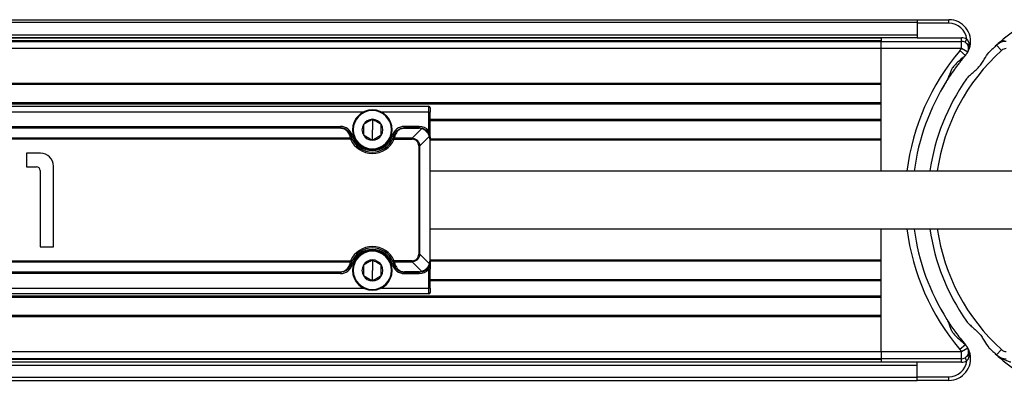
# Model space of a CAD drawing. Header units: millimetres. Extents: x -675 to 2621, y 428 to 911.
# Tile 13 of 30: x 204 to 341, y 428 to 478. Entities that reach past the tile are written whole.
import ezdxf

# ---------------------------------------------------------------- set-up
doc = ezdxf.new("R2010")
doc.units = ezdxf.units.MM

# ---------------------------------------------------------------- blocks, each defined once
blk = doc.blocks.new('Drawing View3')
at = {"color": 7, "linetype": 'Continuous', "lineweight": 25}
for p, q in [((468, 29), (728, 29)), ((728, 29), (728, 28.6)), ((728, 29), (732.41, 29)), ((732.41, 28.5), (732.41, 29)), ((728, 28.6), (468, 28.6)), ((728, 28.6), (728, 26.9)), ((732.41, 28.5), (728, 28.5)), ((468, 26.9), (728, 26.9)), ((728, 26.5), (468, 26.5)), ((723, 26.45), (473, 26.45)), ((473, 26.1), (723, 26.1)), ((473, 26), (723, 26)), ((723, 26.5), (723, 26)), ((723, 26), (734.14, 26)), ((728, 26.9), (728, 26.5)), ((728, 26.5), (734.14, 26.5)), ((734.14, 25), (734.14, 26)), ((734.64, 25.87), (734.89, 26.3)), ((723, 25), (473, 25)), ((723, 20.2), (723, 25)), ((734.14, 25), (723, 25)), ((734.69, 24.06), (733.93, 24.71)), ((735.01, 24.5), (734.14, 25)), ((734.85, 25.71), (734.81, 25.74)), ((735.3, 25.26), (735.33, 25.35)), ((735.33, 25.31), (735.32, 25.33)), ((739.3, 25.69), (739.02, 25.48)), ((739.69, 24.74), (739.02, 25.48)), ((739.44, 25.78), (739.43, 25.77)), ((473, 20.2), (723, 20.2)), ((723, 20), (473, 20)), ((723, 17.3), (723, 20.2)), ((473, 17.5), (723, 17.5)), ((723, 17.3), (473, 17.3)), ((535.7, 17), (660.3, 17)), ((652.5, 16.5), (652.5, 16.4)), ((660.3, 17), (660.3, 16.2)), ((660.5, 16.8), (660.5, 16.2)), ((723, 15.2), (723, 17.3)), ((651.25, 16.2), (544.75, 16.2)), ((652.5, 15.18), (652.5, 13.75)), ((660.3, 16.2), (653.75, 16.2)), ((660.3, 16.2), (660.3, 13.6)), ((660.3, 16.2), (660.5, 16.2)), ((660.5, 13.6), (660.5, 16.2)), ((660.5, 15.2), (723, 15.2)), ((723, 12.3), (723, 15.2)), ((547.93, 14.2), (648.07, 14.2)), ((547.93, 14), (648.07, 14)), ((648.07, 13.94), (547.93, 13.94)), ((648.07, 14.2), (648.07, 14)), ((648.07, 14), (648.07, 13.94)), ((652.5, 12.31), (652.5, 13.75)), ((659, 14.2), (656.93, 14.2)), ((656.93, 13.94), (656.93, 14)), ((659, 14), (656.93, 14)), ((656.93, 13.94), (659, 13.94)), ((658, 12.56), (659.34, 13.9)), ((659, 14), (659, 13.94)), ((723, 15), (660.5, 15)), ((649.48, 12.42), (546.52, 12.42)), ((649.48, 12.56), (598, 12.56)), ((649.48, 12.42), (649.66, 12.5)), ((655.34, 12.5), (655.52, 12.42)), ((655.52, 12.42), (655.52, 12.56)), ((658, 12.56), (655.52, 12.56)), ((655.52, 12.42), (658, 12.42)), ((658, 12.56), (658, 12.42)), ((660.4, 12.84), (659.06, 11.5)), ((660.5, 13.6), (660.3, 13.6)), ((660.44, 12.5), (660.44, -4.5)), ((660.5, -4.5), (660.5, 12.5)), ((660.5, 12.5), (723, 12.5)), ((723, 12.3), (660.5, 12.3)), ((723, 8), (723, 12.3)), ((652.5, 11), (652.5, 11.1)), ((658.92, 11.5), (659.06, 11.5)), ((658.92, 11.5), (658.92, -3.5)), ((659.06, -3.5), (659.06, 11.5)), ((606.49, 10.5), (604.54, 10.5)), ((604.54, 10.5), (604.54, 8.6)), ((604.54, 8.6), (605.94, 8.6)), ((608.29, -2.5), (608.29, 8.7)), ((606.44, 8.1), (606.44, -2.5)), ((723, -4.3), (723, 0)), ((606.44, -2.5), (608.29, -2.5)), ((652.5, -3), (652.5, -3.1)), ((659.06, -3.5), (658.92, -3.5)), ((659.06, -3.5), (660.4, -4.84)), ((546.52, -4.42), (649.48, -4.42)), ((598, -4.56), (649.48, -4.56)), ((649.48, -4.42), (649.48, -4.56)), ((649.66, -4.5), (649.48, -4.42)), ((649.71, -4.96), (649.52, -4.91)), ((652.5, -4.32), (652.5, -5.75)), ((658, -4.42), (655.52, -4.42)), ((655.52, -4.56), (658, -4.56)), ((658, -4.42), (658, -4.56)), ((659.34, -5.9), (658, -4.56)), ((660.5, -4.5), (660.44, -4.5)), ((660.5, -4.3), (723, -4.3)), ((723, -4.5), (660.5, -4.5)), ((723, -7.2), (723, -4.3)), ((547.93, -5.94), (648.07, -5.94)), ((648.07, -6), (547.93, -6)), ((648.07, -6.2), (547.93, -6.2)), ((648.07, -5.94), (648.07, -6)), ((652.5, -7.19), (652.5, -5.75)), ((659, -5.94), (656.93, -5.94)), ((656.93, -6), (656.93, -5.94)), ((656.93, -6), (659, -6)), ((656.93, -6.2), (659, -6.2)), ((660.3, -5.6), (660.5, -5.6)), ((660.3, -5.6), (660.3, -8.2)), ((660.5, -8.2), (660.5, -5.6)), ((660.5, -7), (723, -7)), ((723, -7.2), (660.5, -7.2)), ((723, -9.3), (723, -7.2)), ((473, -9.3), (723, -9.3)), ((723, -9.5), (473, -9.5)), ((660.3, -9), (535.7, -9)), ((544.75, -8.2), (651.25, -8.2)), ((652.5, -8.5), (652.5, -8.4)), ((653.75, -8.2), (660.3, -8.2)), ((660.5, -8.2), (660.3, -8.2)), ((660.3, -8.2), (660.3, -9)), ((660.5, -8.2), (660.5, -8.8)), ((723, -12.2), (723, -9.3)), ((723, -12), (473, -12)), ((723, -12.2), (473, -12.2)), ((723, -17), (723, -12.2)), ((734.69, -16.06), (733.93, -16.71)), ((473, -17), (723, -17)), ((723, -17), (734.14, -17)), ((734.14, -17), (735.01, -16.5)), ((734.14, -18), (734.14, -17)), ((735.33, -17.35), (735.3, -17.26)), ((735.32, -17.33), (735.33, -17.31)), ((739.02, -17.48), (739.69, -16.74)), ((739.17, -17.62), (739.19, -17.64)), ((739.19, -17.63), (739.21, -17.64)), ((739.3, -17.69), (739.33, -17.71)), ((728, -18.5), (468, -18.5)), ((468, -18.9), (728, -18.9)), ((723, -18), (473, -18)), ((723, -18.1), (473, -18.1)), ((473, -18.45), (723, -18.45)), ((734.14, -18), (723, -18)), ((723, -18), (723, -18.5)), ((728, -18.9), (728, -18.5)), ((734.14, -18.5), (728, -18.5)), ((728, -20.6), (728, -18.9)), ((734.89, -18.3), (734.64, -17.87)), ((734.8, -17.75), (734.8, -17.75)), ((739.43, -17.77), (739.44, -17.78)), ((728, -20.6), (468, -20.6)), ((468, -21), (728, -21)), ((728, -20.5), (732.41, -20.5)), ((728, -21), (728, -20.6)), ((732.41, -21), (728, -21)), ((732.41, -21), (732.41, -20.5))]:
    blk.add_line(p, q, dxfattribs=at)
at = {"color": 7, "linetype": 'Continuous', "lineweight": 25, "flags": 128}
for points in [[(734.14, 26), (734.14, 26.01), (734.14, 26.04), (734.14, 26.08), (734.14, 26.15), (734.14, 26.22), (734.14, 26.31), (734.14, 26.4), (734.14, 26.5)], [(656.93, 14), (656.93, 14), (656.93, 14.02), (656.93, 14.03), (656.93, 14.06), (656.93, 14.09), (656.93, 14.12), (656.93, 14.16), (656.93, 14.2)], [(659, 14.2), (659, 14.16), (659, 14.12), (659, 14.09), (659, 14.06), (659, 14.03), (659, 14.02), (659, 14), (659, 14)], [(649.48, 12.56), (649.48, 12.54), (649.48, 12.53), (649.48, 12.51), (649.48, 12.49), (649.48, 12.48), (649.48, 12.46), (649.48, 12.44), (649.48, 12.42)], [(649.71, 12.96), (649.67, 12.95), (649.64, 12.94), (649.6, 12.93), (649.57, 12.92), (649.55, 12.92), (649.53, 12.91), (649.52, 12.91), (649.52, 12.91)], [(655.29, 12.96), (655.33, 12.95), (655.36, 12.94), (655.4, 12.93), (655.43, 12.92), (655.45, 12.92), (655.47, 12.91), (655.48, 12.91), (655.48, 12.91)], [(660.44, 12.5), (660.45, 12.5), (660.47, 12.5), (660.48, 12.5), (660.48, 12.5), (660.49, 12.5), (660.5, 12.5), (660.5, 12.5), (660.5, 12.5)], [(655.29, -4.96), (655.33, -4.95), (655.36, -4.94), (655.4, -4.93), (655.43, -4.92), (655.45, -4.92), (655.47, -4.91), (655.48, -4.91), (655.48, -4.91)], [(655.52, -4.42), (655.48, -4.43), (655.45, -4.45), (655.42, -4.46), (655.39, -4.47), (655.37, -4.48), (655.35, -4.49), (655.34, -4.5), (655.34, -4.5)], [(655.52, -4.56), (655.52, -4.54), (655.52, -4.53), (655.52, -4.51), (655.52, -4.49), (655.52, -4.48), (655.52, -4.46), (655.52, -4.44), (655.52, -4.42)], [(648.07, -6), (648.07, -6), (648.07, -6.02), (648.07, -6.03), (648.07, -6.06), (648.07, -6.09), (648.07, -6.12), (648.07, -6.16), (648.07, -6.2)], [(656.93, -6.2), (656.93, -6.16), (656.93, -6.12), (656.93, -6.09), (656.93, -6.06), (656.93, -6.03), (656.93, -6.02), (656.93, -6), (656.93, -6)], [(659, -5.94), (659, -5.95), (659, -5.97), (659, -5.98), (659, -5.98), (659, -5.99), (659, -6), (659, -6), (659, -6)], [(659, -6), (659, -6), (659, -6.02), (659, -6.03), (659, -6.06), (659, -6.09), (659, -6.12), (659, -6.16), (659, -6.2)], [(734.14, -18.5), (734.14, -18.4), (734.14, -18.31), (734.14, -18.22), (734.14, -18.15), (734.14, -18.08), (734.14, -18.04), (734.14, -18.01), (734.14, -18)]]:
    blk.add_lwpolyline(points, dxfattribs=at)
at = {"color": 7, "linetype": 'Continuous', "lineweight": 25}
for centre, radius, start, end in [((732.41, 26), 3, 346.7517, 90), ((732.41, 26), 2.5, 6.8645, 90), ((758.5, 4), 29, 124.3012, 131.6088), ((734.14, 25), 1.5, 59.9946, 90), ((734.14, 25), 1, 330, 90), ((740.36, 24), 2, 90, 132.2055), ((758.33, 4), 32, 139.6798, 172.7821), ((758.5, 4), 28, 132.2054, 171.7318), ((732.41, 26), 2, 319.6798, 330), ((758.5, 4), 29, 132.2054, 135.0889), ((758.5, 4), 29, 131.6088, 131.809), ((740.36, 24), 1, 90, 132.2054), ((732.41, 26), 3, 323.4635, 330), ((758.33, 4), 31, 147.7106, 172.583), ((758.5, 4), 29, 144.6398, 172.0211), ((652.5, 13.75), 2.75, 90, 270), ((652.5, 13.75), 2.65, 90, 270), ((652.5, 13.75), 2.75, 270, 90), ((652.5, 13.75), 2.65, 270, 90), ((660.3, 16.8), 0.2, 0, 90), ((652.5, 13.75), 1.44, 90, 150.0027), ((652.5, 13.75), 1.44, 30, 90), ((648.07, 12.5), 1.7, 15.7678, 90), ((652.5, 13.75), 1.44, 150.0027, 210), ((652.5, 13.75), 1.44, 330, 30), ((656.93, 12.5), 1.7, 90, 164.2322), ((659, 12.5), 1.7, 40.1192, 90), ((649.53, 12.41), 0.155, 33.2294, 110.0932), ((652.5, 13.75), 3.3, 203.8217, 336.1783), ((652.5, 13.75), 3.1, 203.8217, 336.1785), ((652.5, 13.75), 2.9, 195.7678, 344.2322), ((652.5, 13.75), 1.44, 210, 270), ((652.5, 13.75), 1.44, 270, 330), ((606.49, 8.7), 1.8, 0, 90), ((605.94, 8.1), 0.5, 0, 90), ((758.33, 4), 32, 187.1836, 220.3202), ((758.33, 4), 31, 187.4549, 212.2894), ((758.5, 4), 29, 187.9466, 215.3602), ((758.5, 4), 28, 188.2226, 227.7946), ((652.5, -5.75), 3.3, 23.8217, 156.1783), ((652.5, -5.75), 3.1, 23.8217, 156.1785), ((652.5, -5.75), 2.9, 15.7678, 164.2322), ((652.5, -5.75), 2.75, 90, 270), ((652.5, -5.75), 2.65, 90, 270), ((652.5, -5.75), 2.75, 270, 90), ((652.5, -5.75), 2.65, 270, 90), ((648.07, -4.5), 1.7, 270, 344.2322), ((652.5, -5.75), 1.44, 150.0027, 210), ((652.5, -5.75), 1.44, 90, 150.0027), ((652.5, -5.75), 1.44, 30, 90), ((652.5, -5.75), 1.44, 330, 30), ((656.93, -4.5), 1.7, 195.7678, 270), ((655.47, -4.41), 0.155, 213.2287, 290.0913), ((652.5, -5.75), 1.44, 210, 270), ((652.5, -5.75), 1.44, 270, 330), ((659, -4.5), 1.7, 270, 319.8808), ((660.3, -8.8), 0.2, 270, 0), ((732.41, -18), 3, 30, 36.5365), ((732.41, -18), 3, 270, 13.2483), ((732.41, -18), 2, 30, 40.3202), ((734.14, -17), 1, 270, 30), ((758.5, 4), 29, 224.9111, 227.7946), ((740.36, -16), 2, 227.7946, 270), ((758.5, 4), 29, 228.1939, 228.3912), ((758.5, 4), 29, 228.3912, 235.6988), ((740.36, -16), 1, 227.7946, 270), ((732.41, -18), 2.5, 270.0178, 353.13), ((734.14, -17), 1.5, 270, 299.9999)]:
    blk.add_arc(centre, radius, start, end, dxfattribs=at)
for points, knots in [([(723, 25), (723, 25.26), (723, 25.52), (723, 25.89), (723, 26), (723, 26)], [0, 0, 0, 0, 0.5, 0.5, 1, 1, 1, 1]), ([(734.89, 26.3), (734.91, 26.27), (734.95, 26.23), (735, 26.15), (735.05, 26.07), (735.09, 25.98), (735.14, 25.88), (735.18, 25.74), (735.22, 25.58), (735.22, 25.46), (735.23, 25.4)], [0, 0, 0, 0, 0.093289, 0.187181, 0.281684, 0.376789, 0.47248, 0.637071, 0.81287, 1, 1, 1, 1]), ([(739.24, 25.68), (739.33, 25.75), (739.49, 25.88), (739.78, 26.02), (739.98, 26.1), (740.09, 26.14)], [0, 0, 0, 0, 0.362154, 0.645164, 1, 1, 1, 1]), ([(735.23, 25.4), (735.22, 25.41), (735.14, 25.48), (735.03, 25.59), (734.89, 25.68), (734.86, 25.71), (734.85, 25.71)], [0, 0, 0, 0, 0.065735, 0.634435, 0.934928, 1, 1, 1, 1]), ([(735.04, 24.59), (735.07, 24.64), (735.26, 24.94), (735.3, 25.14), (735.33, 25.31)], [0, 0, 0, 0, 0.167797, 1, 1, 1, 1]), ([(735.08, 25.24), (735.11, 25.25), (735.15, 25.27), (735.2, 25.33), (735.22, 25.37), (735.23, 25.4)], [0, 0, 0, 0, 0.5, 0.5, 1, 1, 1, 1]), ([(735.13, 25.17), (735.17, 25.17), (735.22, 25.18), (735.29, 25.24), (735.32, 25.28), (735.33, 25.31)], [0, 0, 0, 0, 0.5, 0.5, 1, 1, 1, 1]), ([(735.32, 25.33), (735.32, 25.34), (735.31, 25.37), (735.26, 25.39), (735.23, 25.4)], [0, 0, 0, 0, 0.377383, 1, 1, 1, 1]), ([(739.15, 25.58), (739.15, 25.59), (739.16, 25.61), (739.18, 25.62), (739.19, 25.63), (739.19, 25.64)], [0, 0, 0, 0, 0.384951, 0.77488, 1, 1, 1, 1]), ([(739.19, 25.64), (739.19, 25.63), (739.18, 25.63), (739.17, 25.62), (739.17, 25.61), (739.16, 25.61), (739.16, 25.61), (739.16, 25.6), (739.16, 25.6)], [0, 0, 0, 0, 0.507518, 0.596044, 0.753919, 0.918028, 0.969267, 1, 1, 1, 1]), ([(739.17, 25.62), (739.17, 25.61), (739.16, 25.61), (739.16, 25.61), (739.16, 25.61), (739.16, 25.61), (739.16, 25.6), (739.16, 25.6), (739.16, 25.6)], [0, 0, 0, 0, 0.510669, 0.596691, 0.75642, 0.92383, 0.973319, 1, 1, 1, 1]), ([(739.33, 25.71), (739.31, 25.7), (739.27, 25.68), (739.21, 25.64), (739.17, 25.61)], [0, 0, 0, 0, 0.285941, 1, 1, 1, 1]), ([(739.19, 25.64), (739.2, 25.64), (739.21, 25.66), (739.23, 25.67), (739.24, 25.67)], [0, 0, 0, 0, 0.501592, 1, 1, 1, 1]), ([(739.2, 25.64), (739.2, 25.65), (739.22, 25.66), (739.23, 25.67), (739.24, 25.68)], [0, 0, 0, 0, 0.106637, 1, 1, 1, 1]), ([(739.43, 25.77), (739.43, 25.77), (739.43, 25.77), (739.42, 25.77), (739.41, 25.76), (739.39, 25.75), (739.36, 25.74), (739.32, 25.72), (739.29, 25.71), (739.27, 25.69), (739.25, 25.68), (739.24, 25.67)], [0, 0, 0, 0, 0.073231, 0.083881, 0.172906, 0.264139, 0.432291, 0.693294, 0.740998, 0.836496, 1, 1, 1, 1]), ([(734.69, 24.06), (734.66, 24.02), (734.59, 23.93), (734.48, 23.8), (734.35, 23.65), (734.2, 23.46), (733.97, 23.17), (733.68, 22.8), (733.24, 22.21), (732.73, 21.49), (732.22, 20.72), (731.89, 20.19), (731.69, 19.86), (731.57, 19.65), (731.48, 19.5), (731.42, 19.4), (731.39, 19.34), (731.37, 19.31), (731.37, 19.3), (731.37, 19.3)], [0, 0, 0, 0, 0.024044, 0.04838, 0.073046, 0.110796, 0.148485, 0.22418, 0.299503, 0.441376, 0.572076, 0.689121, 0.744993, 0.798629, 0.849349, 0.899733, 0.93287, 0.966204, 1, 1, 1, 1]), ([(734.69, 24.06), (734.65, 24.03), (734.58, 23.96), (734.47, 23.85), (734.35, 23.75), (734.2, 23.62), (734, 23.45), (733.65, 23.15), (733.25, 22.77), (732.88, 22.31), (732.64, 21.84), (732.49, 21.42), (732.37, 21.07), (732.28, 20.85), (732.2, 20.68), (732.15, 20.6), (732.12, 20.56)], [0, 0, 0, 0, 0.036747, 0.073173, 0.109329, 0.145246, 0.209182, 0.290142, 0.444699, 0.563581, 0.662152, 0.785098, 0.857949, 0.918208, 0.96563, 1, 1, 1, 1]), ([(734.67, 24.05), (734.67, 24.05), (734.68, 24.05), (734.68, 24.06), (734.69, 24.06)], [0, 0, 0, 0, 0.071867, 1, 1, 1, 1]), ([(734.85, 24.26), (734.86, 24.27), (734.92, 24.35), (734.97, 24.43), (735.01, 24.5)], [0, 0, 0, 0, 0.195838, 1, 1, 1, 1]), ([(734.85, 20.78), (734.92, 20.87), (735.1, 21.1), (735.68, 21.64), (736.4, 22.23), (737, 22.97), (737.4, 23.72), (737.74, 24.18), (737.96, 24.47)], [0, 0, 0, 0, 0.07971, 0.203262, 0.495019, 0.620628, 0.750501, 1, 1, 1, 1]), ([(652.5, 15.18), (652.45, 15.15), (652.34, 15.09), (652.14, 14.97), (651.88, 14.83), (651.62, 14.68), (651.42, 14.56), (651.31, 14.5), (651.26, 14.47)], [0, 0, 0, 0, 0.132978, 0.257333, 0.500022, 0.742736, 0.866877, 1, 1, 1, 1]), ([(653.74, 14.47), (653.69, 14.5), (653.58, 14.56), (653.38, 14.68), (653.12, 14.83), (652.86, 14.97), (652.66, 15.09), (652.55, 15.15), (652.5, 15.18)], [0, 0, 0, 0, 0.132945, 0.257287, 0.499981, 0.7427, 0.86683, 1, 1, 1, 1]), ([(649.52, 12.91), (649.5, 12.95), (649.48, 13.02), (649.44, 13.13), (649.38, 13.23), (649.33, 13.32), (649.24, 13.45), (649.11, 13.6), (648.91, 13.75), (648.71, 13.87), (648.5, 13.94), (648.29, 13.99), (648.14, 14), (648.07, 14)], [0, 0, 0, 0, 0.072354, 0.140597, 0.204747, 0.264823, 0.32085, 0.460477, 0.586941, 0.700281, 0.806821, 0.904416, 1, 1, 1, 1]), ([(649.32, 12.99), (649.26, 13.23), (649.13, 13.45), (648.81, 13.72), (648.56, 13.88), (648.24, 13.94), (648.07, 13.94)], [0, 0, 0, 0, 0.5, 0.5, 0.75, 1, 1, 1, 1]), ([(651.26, 14.47), (651.26, 14.41), (651.26, 14.28), (651.26, 14.05), (651.26, 13.75), (651.26, 13.45), (651.26, 13.22), (651.26, 13.09), (651.26, 13.03)], [0, 0, 0, 0, 0.133001, 0.257323, 0.500022, 0.742747, 0.866855, 1, 1, 1, 1]), ([(653.74, 13.03), (653.74, 13.09), (653.74, 13.22), (653.74, 13.45), (653.74, 13.75), (653.74, 14.05), (653.74, 14.28), (653.74, 14.41), (653.74, 14.47)], [0, 0, 0, 0, 0.1329454, 0.2572868, 0.4999807, 0.7427004, 0.8668303, 1, 1, 1, 1]), ([(655.48, 12.91), (655.54, 13.1), (655.62, 13.26), (655.84, 13.55), (655.97, 13.66), (656.36, 13.93), (656.65, 14), (656.93, 14)], [0, 0, 0, 0, 0.25, 0.25, 0.5, 0.5, 1, 1, 1, 1]), ([(656.93, 13.94), (656.76, 13.94), (656.44, 13.88), (656.19, 13.72), (655.87, 13.45), (655.74, 13.23), (655.68, 12.99)], [0, 0, 0, 0, 0.25, 0.5, 0.5, 1, 1, 1, 1]), ([(660.4, 12.84), (660.39, 12.87), (660.36, 12.95), (660.32, 13.05), (660.26, 13.16), (660.21, 13.25), (660.14, 13.34), (660.07, 13.42), (659.98, 13.52), (659.86, 13.63), (659.7, 13.74), (659.52, 13.83), (659.4, 13.88), (659.34, 13.9)], [0, 0, 0, 0, 0.076857, 0.151992, 0.22531, 0.296773, 0.366371, 0.43411, 0.500005, 0.620306, 0.743741, 0.870363, 1, 1, 1, 1]), ([(660.45, 12.89), (660.44, 12.92), (660.42, 13), (660.37, 13.1), (660.33, 13.21), (660.27, 13.3), (660.21, 13.39), (660.14, 13.48), (660.04, 13.58), (659.92, 13.69), (659.75, 13.8), (659.58, 13.89), (659.45, 13.93), (659.39, 13.95)], [0, 0, 0, 0, 0.073835, 0.146764, 0.218854, 0.290174, 0.360795, 0.430791, 0.500237, 0.621962, 0.745573, 0.871462, 1, 1, 1, 1]), ([(649.52, 12.91), (649.51, 12.94), (649.49, 12.96), (649.41, 13), (649.37, 13), (649.32, 12.99)], [0, 0, 0, 0, 0.5, 0.5, 1, 1, 1, 1]), ([(651.26, 13.03), (651.31, 13), (651.42, 12.94), (651.62, 12.82), (651.88, 12.67), (652.14, 12.53), (652.34, 12.41), (652.45, 12.35), (652.5, 12.31)], [0, 0, 0, 0, 0.132945, 0.257287, 0.499981, 0.7427, 0.86683, 1, 1, 1, 1]), ([(652.5, 12.31), (652.55, 12.35), (652.66, 12.41), (652.86, 12.53), (653.12, 12.67), (653.38, 12.82), (653.58, 12.94), (653.69, 13), (653.74, 13.03)], [0, 0, 0, 0, 0.132945, 0.257287, 0.499981, 0.7427, 0.86683, 1, 1, 1, 1]), ([(655.34, 12.5), (655.34, 12.5), (655.35, 12.52), (655.37, 12.54), (655.4, 12.56), (655.45, 12.57), (655.49, 12.56), (655.52, 12.56)], [0, 0, 0, 0, 0.124576, 0.289887, 0.496575, 0.698217, 1, 1, 1, 1]), ([(655.68, 12.99), (655.63, 13), (655.59, 13), (655.51, 12.96), (655.49, 12.94), (655.48, 12.91)], [0, 0, 0, 0, 0.5, 0.5, 1, 1, 1, 1]), ([(658, 12.56), (658.04, 12.56), (658.14, 12.55), (658.3, 12.52), (658.49, 12.45), (658.63, 12.36), (658.74, 12.26), (658.85, 12.15), (658.95, 11.99), (659.02, 11.8), (659.05, 11.64), (659.06, 11.54), (659.06, 11.5)], [0, 0, 0, 0, 0.076149, 0.176443, 0.301706, 0.421187, 0.49261, 0.562255, 0.702437, 0.82195, 0.920968, 1, 1, 1, 1]), ([(660.3, 13.6), (660.31, 13.56), (660.34, 13.48), (660.37, 13.36), (660.41, 13.22), (660.45, 13.05), (660.49, 12.81), (660.5, 12.61), (660.5, 12.5)], [0, 0, 0, 0, 0.100577, 0.214644, 0.341721, 0.481493, 0.691324, 1, 1, 1, 1]), ([(660.5, 12.76), (660.5, 12.86), (660.5, 13.12), (660.5, 13.42), (660.5, 13.6)], [0, 0, 0, 0, 0.4008231, 1, 1, 1, 1]), ([(812.5, 8), (810.4, 8), (806.58, 8), (801.41, 8), (797.31, 8), (793.96, 8), (790.96, 8), (787.96, 8), (780.31, 8), (768.66, 8), (752.99, 8), (738.67, 8), (725.12, 8), (712.37, 8), (702.02, 8), (694.1, 8), (688.78, 8), (684.4, 8), (680.61, 8), (676.92, 8), (672.31, 8), (666.74, 8), (662.69, 8), (660.5, 8)], [0, 0, 0, 0, 0.041342, 0.075318, 0.10196, 0.122089, 0.141461, 0.161215, 0.18133, 0.292464, 0.391679, 0.490819, 0.57472, 0.658593, 0.742497, 0.779409, 0.815192, 0.847534, 0.865947, 0.890124, 0.920291, 0.956769, 1, 1, 1, 1]), ([(660.5, 0), (662.67, 0), (666.61, 0), (671.93, 0), (676.13, 0), (679.54, 0), (682.55, 0), (685.53, 0), (693.15, 0), (704.77, 0), (720.38, 0), (734.69, 0), (748.26, 0), (761.05, 0), (772.38, 0), (782.02, 0), (788.29, 0), (792.94, 0), (796.54, 0), (801.05, 0), (806.47, 0), (810.39, 0), (812.5, 0)], [0, 0, 0, 0, 0.042741, 0.077568, 0.104968, 0.125598, 0.144806, 0.164414, 0.184417, 0.295226, 0.394152, 0.493062, 0.577186, 0.661406, 0.745642, 0.801165, 0.851796, 0.869492, 0.893137, 0.922753, 0.958365, 1, 1, 1, 1]), ([(659.06, -3.5), (659.06, -3.54), (659.05, -3.64), (659.02, -3.8), (658.95, -3.99), (658.86, -4.13), (658.76, -4.24), (658.65, -4.35), (658.49, -4.45), (658.3, -4.52), (658.14, -4.55), (658.04, -4.56), (658, -4.56)], [0, 0, 0, 0, 0.0761469, 0.176441, 0.3017058, 0.4211874, 0.4926098, 0.5622558, 0.702431, 0.8219414, 0.9209623, 1, 1, 1, 1]), ([(649.52, -4.91), (649.46, -5.1), (649.38, -5.26), (649.16, -5.55), (649.03, -5.66), (648.64, -5.93), (648.35, -6), (648.07, -6)], [0, 0, 0, 0, 0.25, 0.25, 0.5, 0.5, 1, 1, 1, 1]), ([(648.07, -5.94), (648.24, -5.94), (648.56, -5.88), (648.81, -5.72), (649.13, -5.45), (649.26, -5.23), (649.32, -4.99)], [0, 0, 0, 0, 0.25, 0.5, 0.5, 1, 1, 1, 1]), ([(649.32, -4.99), (649.37, -5), (649.41, -5), (649.49, -4.96), (649.51, -4.94), (649.52, -4.91)], [0, 0, 0, 0, 0.5, 0.5, 1, 1, 1, 1]), ([(649.66, -4.5), (649.66, -4.5), (649.65, -4.52), (649.63, -4.54), (649.6, -4.56), (649.55, -4.57), (649.51, -4.56), (649.48, -4.56)], [0, 0, 0, 0, 0.124577, 0.289888, 0.496575, 0.698203, 1, 1, 1, 1]), ([(652.5, -4.32), (652.45, -4.35), (652.34, -4.41), (652.14, -4.53), (651.88, -4.67), (651.62, -4.82), (651.42, -4.94), (651.31, -5), (651.26, -5.03)], [0, 0, 0, 0, 0.132978, 0.257333, 0.500022, 0.742736, 0.866877, 1, 1, 1, 1]), ([(651.26, -5.03), (651.26, -5.09), (651.26, -5.22), (651.26, -5.45), (651.26, -5.75), (651.26, -6.05), (651.26, -6.28), (651.26, -6.41), (651.26, -6.47)], [0, 0, 0, 0, 0.133001, 0.257323, 0.500022, 0.742747, 0.866855, 1, 1, 1, 1]), ([(653.74, -5.03), (653.69, -5), (653.58, -4.94), (653.38, -4.82), (653.12, -4.67), (652.86, -4.53), (652.66, -4.41), (652.55, -4.35), (652.5, -4.32)], [0, 0, 0, 0, 0.132945, 0.257287, 0.499981, 0.7427, 0.86683, 1, 1, 1, 1]), ([(653.74, -6.47), (653.74, -6.41), (653.74, -6.28), (653.74, -6.05), (653.74, -5.75), (653.74, -5.45), (653.74, -5.22), (653.74, -5.09), (653.74, -5.03)], [0, 0, 0, 0, 0.1329454, 0.2572868, 0.4999807, 0.7427004, 0.8668303, 1, 1, 1, 1]), ([(655.48, -4.91), (655.49, -4.94), (655.51, -4.96), (655.59, -5), (655.63, -5), (655.68, -4.99)], [0, 0, 0, 0, 0.5, 0.5, 1, 1, 1, 1]), ([(655.48, -4.91), (655.5, -4.95), (655.52, -5.02), (655.56, -5.13), (655.62, -5.23), (655.67, -5.32), (655.76, -5.45), (655.89, -5.6), (656.09, -5.75), (656.29, -5.87), (656.5, -5.94), (656.71, -5.99), (656.86, -6), (656.93, -6)], [0, 0, 0, 0, 0.072354, 0.140597, 0.204747, 0.264823, 0.32085, 0.460477, 0.586941, 0.700281, 0.806821, 0.904416, 1, 1, 1, 1]), ([(655.68, -4.99), (655.74, -5.23), (655.87, -5.45), (656.19, -5.72), (656.44, -5.88), (656.76, -5.94), (656.93, -5.94)], [0, 0, 0, 0, 0.5, 0.5, 0.75, 1, 1, 1, 1]), ([(659.34, -5.9), (659.37, -5.89), (659.45, -5.86), (659.55, -5.82), (659.66, -5.76), (659.75, -5.71), (659.84, -5.64), (659.92, -5.57), (660.02, -5.48), (660.13, -5.36), (660.24, -5.2), (660.33, -5.02), (660.38, -4.9), (660.4, -4.84)], [0, 0, 0, 0, 0.076858, 0.151995, 0.225314, 0.296777, 0.366375, 0.434114, 0.500007, 0.62031, 0.743745, 0.870365, 1, 1, 1, 1]), ([(659.39, -5.95), (659.42, -5.94), (659.5, -5.92), (659.6, -5.87), (659.71, -5.83), (659.8, -5.77), (659.89, -5.71), (659.98, -5.64), (660.08, -5.54), (660.19, -5.42), (660.3, -5.25), (660.39, -5.08), (660.43, -4.95), (660.45, -4.89)], [0, 0, 0, 0, 0.0738346, 0.1467635, 0.2188536, 0.2901736, 0.360795, 0.4307911, 0.5002372, 0.6219624, 0.7455734, 0.8714622, 1, 1, 1, 1]), ([(660.3, -5.6), (660.31, -5.57), (660.33, -5.51), (660.36, -5.4), (660.4, -5.26), (660.45, -5.03), (660.49, -4.77), (660.5, -4.58), (660.5, -4.5)], [0, 0, 0, 0, 0.069512, 0.168234, 0.298086, 0.460897, 0.795818, 1, 1, 1, 1]), ([(660.45, -4.89), (660.46, -4.86), (660.47, -4.79), (660.49, -4.7), (660.5, -4.6), (660.5, -4.53), (660.5, -4.5)], [0, 0, 0, 0, 0.25387, 0.504654, 0.753106, 1, 1, 1, 1]), ([(660.5, -4.5), (660.5, -4.67), (660.5, -4.92), (660.5, -5.29), (660.5, -5.49), (660.5, -5.6)], [0, 0, 0, 0, 0.5, 0.75, 1, 1, 1, 1]), ([(651.26, -6.47), (651.31, -6.5), (651.42, -6.56), (651.62, -6.68), (651.88, -6.83), (652.14, -6.97), (652.34, -7.09), (652.45, -7.15), (652.5, -7.19)], [0, 0, 0, 0, 0.132945, 0.257287, 0.499981, 0.7427, 0.86683, 1, 1, 1, 1]), ([(652.5, -7.19), (652.55, -7.15), (652.66, -7.09), (652.86, -6.97), (653.12, -6.83), (653.38, -6.68), (653.58, -6.56), (653.69, -6.5), (653.74, -6.47)], [0, 0, 0, 0, 0.132945, 0.257287, 0.499981, 0.7427, 0.86683, 1, 1, 1, 1]), ([(731.37, -11.3), (731.37, -11.31), (731.37, -11.31), (731.44, -11.42), (731.45, -11.44)], [0, 0, 0, 0, 0.857875, 1, 1, 1, 1]), ([(732.09, -12.5), (732.16, -12.61), (732.37, -12.95), (732.8, -13.59), (733.36, -14.38), (734, -15.22), (734.45, -15.76), (734.69, -16.06)], [0, 0, 0, 0, 0.098629, 0.320345, 0.510981, 0.729565, 1, 1, 1, 1]), ([(732.12, -12.56), (732.14, -12.58), (732.17, -12.64), (732.23, -12.75), (732.31, -12.92), (732.39, -13.14), (732.51, -13.47), (732.66, -13.9), (732.88, -14.3), (733.1, -14.58), (733.28, -14.79), (733.49, -15), (733.72, -15.2), (733.95, -15.41), (734.2, -15.62), (734.45, -15.84), (734.61, -15.99), (734.69, -16.06)], [0, 0, 0, 0, 0.020815, 0.054221, 0.100099, 0.158268, 0.228514, 0.348122, 0.457881, 0.514129, 0.573502, 0.636102, 0.701997, 0.771239, 0.84389, 0.920064, 1, 1, 1, 1]), ([(734.85, -12.78), (734.92, -12.87), (735.11, -13.1), (735.7, -13.66), (736.43, -14.25), (737.02, -15), (737.41, -15.74), (737.74, -16.19), (737.96, -16.47)], [0, 0, 0, 0, 0.081648, 0.207096, 0.504246, 0.628406, 0.75775, 1, 1, 1, 1]), ([(734.69, -16.06), (734.68, -16.06), (734.68, -16.05), (734.67, -16.05), (734.67, -16.05)], [0, 0, 0, 0, 0.929498, 1, 1, 1, 1]), ([(735.01, -16.5), (734.96, -16.42), (734.9, -16.32), (734.82, -16.22), (734.81, -16.21)], [0, 0, 0, 0, 0.858, 1, 1, 1, 1]), ([(723, -17), (723, -17.26), (723, -17.52), (723, -17.89), (723, -18), (723, -18)], [0, 0, 0, 0, 0.5, 0.5, 1, 1, 1, 1]), ([(734.81, -17.74), (734.83, -17.73), (734.86, -17.71), (734.93, -17.66), (734.97, -17.63), (735.09, -17.53), (735.16, -17.47), (735.23, -17.4)], [0, 0, 0, 0, 0.25, 0.25, 0.5, 0.5, 1, 1, 1, 1]), ([(734.86, -17.69), (734.86, -17.69), (734.86, -17.69), (734.88, -17.69), (734.9, -17.68)], [0, 0, 0, 0, 0.351206, 1, 1, 1, 1]), ([(735.23, -17.4), (735.23, -17.44), (735.22, -17.51), (735.21, -17.61), (735.19, -17.71), (735.16, -17.81), (735.12, -17.92), (735.06, -18.04), (734.98, -18.18), (734.92, -18.26), (734.89, -18.3)], [0, 0, 0, 0, 0.11176, 0.220599, 0.326497, 0.429445, 0.52945, 0.691368, 0.848151, 1, 1, 1, 1]), ([(735.33, -17.31), (735.29, -17.13), (735.25, -16.89), (735.01, -16.55), (734.96, -16.46)], [0, 0, 0, 0, 0.751585, 1, 1, 1, 1]), ([(735.1, -17.25), (735.11, -17.25), (735.13, -17.26), (735.17, -17.29), (735.21, -17.34), (735.22, -17.38), (735.23, -17.4)], [0, 0, 0, 0, 0.128315, 0.419643, 0.714736, 1, 1, 1, 1]), ([(735.13, -17.17), (735.17, -17.17), (735.22, -17.18), (735.29, -17.24), (735.32, -17.28), (735.33, -17.31)], [0, 0, 0, 0, 0.5, 0.5, 1, 1, 1, 1]), ([(735.23, -17.4), (735.26, -17.39), (735.31, -17.37), (735.32, -17.34), (735.32, -17.33)], [0, 0, 0, 0, 0.611713, 1, 1, 1, 1]), ([(739.16, -17.6), (739.16, -17.61), (739.16, -17.61), (739.17, -17.61), (739.17, -17.62)], [0, 0, 0, 0, 0.493334, 1, 1, 1, 1]), ([(739.16, -17.6), (739.16, -17.61), (739.17, -17.62), (739.18, -17.63), (739.19, -17.63), (739.19, -17.64), (739.19, -17.64), (739.19, -17.64)], [0, 0, 0, 0, 0.37446, 0.566135, 0.798462, 0.887705, 1, 1, 1, 1]), ([(739.24, -17.68), (739.23, -17.67), (739.21, -17.65), (739.19, -17.64), (739.19, -17.63)], [0, 0, 0, 0, 0.900467, 1, 1, 1, 1]), ([(739.21, -17.64), (739.24, -17.66), (739.27, -17.68), (739.3, -17.7), (739.31, -17.7)], [0, 0, 0, 0, 0.77086, 1, 1, 1, 1]), ([(739.21, -17.65), (739.21, -17.65), (739.21, -17.66), (739.23, -17.67), (739.24, -17.67)], [0, 0, 0, 0, 0.121641, 1, 1, 1, 1]), ([(739.24, -17.67), (739.26, -17.69), (739.28, -17.7), (739.31, -17.71), (739.32, -17.72), (739.33, -17.72), (739.34, -17.73), (739.35, -17.73), (739.37, -17.75), (739.41, -17.76), (739.43, -17.77), (739.43, -17.77)], [0, 0, 0, 0, 0.302664, 0.30727, 0.341961, 0.436445, 0.440705, 0.474429, 0.567694, 0.82426, 1, 1, 1, 1]), ([(740.09, -18.14), (739.94, -18.09), (739.63, -17.97), (739.38, -17.78), (739.24, -17.68)], [0, 0, 0, 0, 0.468414, 1, 1, 1, 1]), ([(739.28, -17.71), (739.28, -17.71), (739.28, -17.71), (739.31, -17.74), (739.31, -17.74)], [0, 0, 0, 0, 0.947341, 1, 1, 1, 1]), ([(741.01, -18.5), (740.86, -18.45), (740.55, -18.34), (740.25, -18.21), (740.09, -18.14)], [0, 0, 0, 0, 0.469049, 1, 1, 1, 1])]:
    blk.add_open_spline(points, degree=3, knots=knots, dxfattribs=at)
for points in [[(734.81, 25.74), (734.81, 25.74), (734.81, 25.75), (734.8, 25.75)], [(734.82, 24.21), (734.78, 24.17), (734.74, 24.11), (734.69, 24.06)], [(659, 14), (659.13, 14), (659.26, 13.98), (659.39, 13.95)], [(659.34, 13.9), (659.23, 13.93), (659.11, 13.94), (659, 13.94)], [(659.39, 13.95), (659.38, 13.95), (659.36, 13.93), (659.34, 13.9)], [(649.32, 12.99), (649.37, 12.85), (649.42, 12.7), (649.48, 12.56)], [(649.52, 12.91), (649.56, 12.77), (649.6, 12.63), (649.66, 12.5)], [(655.34, 12.5), (655.4, 12.63), (655.44, 12.77), (655.48, 12.91)], [(655.52, 12.56), (655.58, 12.7), (655.63, 12.85), (655.68, 12.99)], [(658.92, 11.5), (658.92, 11.62), (658.88, 11.87), (658.69, 12.19), (658.37, 12.38), (658.12, 12.42), (658, 12.42)], [(660.45, 12.89), (660.45, 12.88), (660.43, 12.86), (660.4, 12.84)], [(660.44, 12.5), (660.44, 12.61), (660.43, 12.73), (660.4, 12.84)], [(660.45, 12.89), (660.48, 12.76), (660.5, 12.63), (660.5, 12.5)], [(658, -4.42), (658.12, -4.42), (658.37, -4.38), (658.69, -4.19), (658.88, -3.87), (658.92, -3.62), (658.92, -3.5)], [(649.48, -4.56), (649.42, -4.7), (649.37, -4.85), (649.32, -4.99)], [(649.66, -4.5), (649.6, -4.63), (649.56, -4.77), (649.52, -4.91)], [(655.48, -4.91), (655.44, -4.77), (655.4, -4.63), (655.34, -4.5)], [(655.68, -4.99), (655.63, -4.85), (655.58, -4.7), (655.52, -4.56)], [(660.4, -4.84), (660.43, -4.73), (660.44, -4.61), (660.44, -4.5)], [(660.45, -4.89), (660.45, -4.88), (660.43, -4.86), (660.4, -4.84)], [(659, -5.94), (659.11, -5.94), (659.23, -5.93), (659.34, -5.9)], [(659.39, -5.95), (659.26, -5.98), (659.13, -6), (659, -6)], [(659.39, -5.95), (659.38, -5.95), (659.36, -5.93), (659.34, -5.9)], [(734.69, -16.06), (734.74, -16.12), (734.78, -16.17), (734.82, -16.21)], [(734.8, -17.75), (734.81, -17.74), (734.81, -17.74), (734.81, -17.74)]]:
    blk.add_open_spline(points, degree=3, dxfattribs=at)

msp = doc.modelspace()

# ---------------------------------------------------------------- block references
at = {"color": 7, "linetype": 'Continuous', "lineweight": 25}
msp.add_blockref('Drawing View3', (-399.35, 449.44), dxfattribs=at)

doc.saveas('drawing.dxf')
